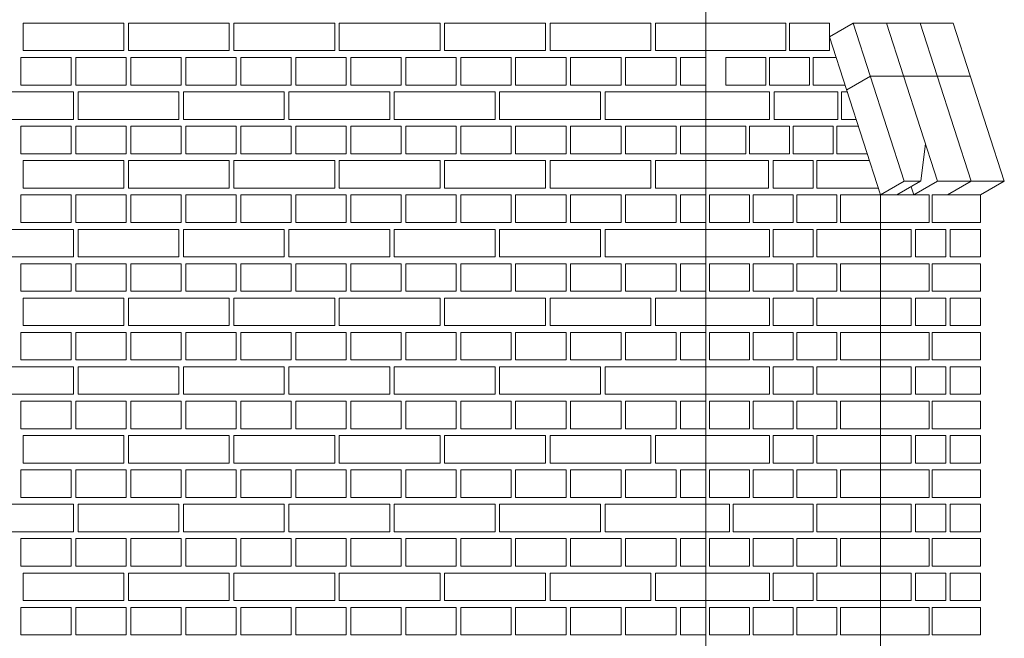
# Model space of a CAD drawing. Header units: millimetres. Extents: x -37887 to 94344, y -69777 to 116976.
# Tile 201 of 205: x 45285 to 47434, y 110328 to 111678. Entities that reach past the tile are written whole.
import ezdxf

# ---------------------------------------------------------------- set-up
doc = ezdxf.new("R2010")
doc.units = ezdxf.units.MM
doc.layers.add('02_odbudowa', color=7, linetype='Continuous', lineweight=30)
doc.layers.add('inwentarka dominiki', color=1, linetype='Continuous', lineweight=13)

# ---------------------------------------------------------------- blocks, each defined once
blk = doc.blocks.new('A$C548F19F9')
at = {"layer": 'inwentarka dominiki'}
for p, q in [((47855.2, 1591.6), (47855.2, 5921.6)), ((48177.1, 4516.6), (48125.4, 4486.6)), ((48177.1, 4516.6), (48288.4, 4171.6)), ((48177.1, 4516.6), (48395.5, 4516.6)), ((48249.7, 4516.4), (48361, 4171.4)), ((48322.9, 4516.6), (48434.2, 4171.6)), ((48395.5, 4516.6), (48506.8, 4171.6)), ((48125.4, 4486.6), (48236.7, 4141.6)), ((48214.4, 4401), (48162.7, 4371)), ((48214.4, 4401), (48432.8, 4401)), ((48334.4, 4253.9), (48324.3, 4171.6)), ((48236.7, 4141.6), (48288.4, 4171.6)), ((48324, 4171.6), (48272.3, 4141.6)), ((48324.3, 4171.6), (48288.4, 4171.6)), ((48360.9, 4171.6), (48309.3, 4141.6)), ((48506.8, 4171.6), (48360.9, 4171.6)), ((48434.2, 4171.6), (48382.5, 4141.6)), ((48506.8, 4171.6), (48455.1, 4141.6)), ((48303.4, 4159.7), (48309.3, 4141.6)), ((48236.7, 1471.6), (48236.7, 4141.6))]:
    blk.add_line(p, q, dxfattribs=at)
for points in [[(46585.2, 4516.6), (46585.2, 4456.6), (46365.2, 4456.6), (46365.2, 4516.6), (46585.2, 4516.6)], [(46815.2, 4516.6), (46815.2, 4456.6), (46595.2, 4456.6), (46595.2, 4516.6), (46815.2, 4516.6)], [(47045.2, 4516.6), (47045.2, 4456.6), (46825.2, 4456.6), (46825.2, 4516.6), (47045.2, 4516.6)], [(47275.2, 4516.6), (47275.2, 4456.6), (47055.2, 4456.6), (47055.2, 4516.6), (47275.2, 4516.6)], [(47505.2, 4516.6), (47505.2, 4456.6), (47285.2, 4456.6), (47285.2, 4516.6), (47505.2, 4516.6)], [(47735.2, 4516.6), (47735.2, 4456.6), (47515.2, 4456.6), (47515.2, 4516.6), (47735.2, 4516.6)], [(47855.2, 4516.6), (47855.2, 4456.6), (47745.2, 4456.6), (47745.2, 4516.6), (47855.2, 4516.6)], [(48030, 4456.6), (48030, 4516.6), (47855.2, 4516.6), (47855.2, 4456.6), (48030, 4456.6)], [(48038, 4456.6), (48125.4, 4456.6), (48125.4, 4516.6), (48038, 4516.6), (48038, 4456.6)], [(46470.2, 4441.6), (46470.2, 4381.6), (46360.2, 4381.6), (46360.2, 4441.6), (46470.2, 4441.6)], [(46590.2, 4441.6), (46590.2, 4381.6), (46480.2, 4381.6), (46480.2, 4441.6), (46590.2, 4441.6)], [(46710.2, 4441.6), (46710.2, 4381.6), (46600.2, 4381.6), (46600.2, 4441.6), (46710.2, 4441.6)], [(46830.2, 4441.6), (46830.2, 4381.6), (46720.2, 4381.6), (46720.2, 4441.6), (46830.2, 4441.6)], [(46950.2, 4441.6), (46950.2, 4381.6), (46840.2, 4381.6), (46840.2, 4441.6), (46950.2, 4441.6)], [(47070.2, 4441.6), (47070.2, 4381.6), (46960.2, 4381.6), (46960.2, 4441.6), (47070.2, 4441.6)], [(47190.2, 4441.6), (47190.2, 4381.6), (47080.2, 4381.6), (47080.2, 4441.6), (47190.2, 4441.6)], [(47310.2, 4441.6), (47310.2, 4381.6), (47200.2, 4381.6), (47200.2, 4441.6), (47310.2, 4441.6)], [(47430.2, 4441.6), (47430.2, 4381.6), (47320.2, 4381.6), (47320.2, 4441.6), (47430.2, 4441.6)], [(47550.2, 4441.6), (47550.2, 4381.6), (47440.2, 4381.6), (47440.2, 4441.6), (47550.2, 4441.6)], [(47670.2, 4441.6), (47670.2, 4381.6), (47560.2, 4381.6), (47560.2, 4441.6), (47670.2, 4441.6)], [(47790.2, 4441.6), (47790.2, 4381.6), (47680.2, 4381.6), (47680.2, 4441.6), (47790.2, 4441.6)], [(47855.2, 4441.6), (47855.2, 4381.6), (47800.2, 4381.6), (47800.2, 4441.6), (47855.2, 4441.6)], [(47898.9, 4381.6), (47986.3, 4381.6), (47986.3, 4441.6), (47898.9, 4441.6), (47898.9, 4381.6)], [(47994.3, 4381.6), (48081.7, 4381.6), (48081.7, 4441.6), (47994.3, 4441.6), (47994.3, 4381.6)], [(48140, 4441.6), (48089.7, 4441.6), (48089.7, 4381.6)], [(46475.2, 4366.6), (46475.2, 4306.6), (46255.2, 4306.6), (46255.2, 4366.6), (46475.2, 4366.6)], [(46705.2, 4366.6), (46705.2, 4306.6), (46485.2, 4306.6), (46485.2, 4366.6), (46705.2, 4366.6)], [(46935.2, 4366.6), (46935.2, 4306.6), (46715.2, 4306.6), (46715.2, 4366.6), (46935.2, 4366.6)], [(47165.2, 4366.6), (47165.2, 4306.6), (46945.2, 4306.6), (46945.2, 4366.6), (47165.2, 4366.6)], [(47395.2, 4366.6), (47395.2, 4306.6), (47175.2, 4306.6), (47175.2, 4366.6), (47395.2, 4366.6)], [(47625.2, 4366.6), (47625.2, 4306.6), (47405.2, 4306.6), (47405.2, 4366.6), (47625.2, 4366.6)], [(47855.2, 4366.6), (47855.2, 4306.6), (47635.2, 4306.6), (47635.2, 4366.6), (47855.2, 4366.6)], [(47994.3, 4306.6), (47994.3, 4366.6), (47855.2, 4366.6), (47855.2, 4306.6), (47994.3, 4306.6)], [(48143.4, 4306.6), (48143.4, 4366.6), (48004.3, 4366.6), (48004.3, 4306.6), (48143.4, 4306.6)], [(48089.7, 4381.6), (48159.3, 4381.6)], [(48164.1, 4366.6), (48151.3, 4366.6), (48151.3, 4306.6)], [(48151.3, 4306.6), (48183.5, 4306.6)], [(46470.2, 4291.6), (46470.2, 4231.6), (46360.2, 4231.6), (46360.2, 4291.6), (46470.2, 4291.6)], [(46590.2, 4291.6), (46590.2, 4231.6), (46480.2, 4231.6), (46480.2, 4291.6), (46590.2, 4291.6)], [(46710.2, 4291.6), (46710.2, 4231.6), (46600.2, 4231.6), (46600.2, 4291.6), (46710.2, 4291.6)], [(46830.2, 4291.6), (46830.2, 4231.6), (46720.2, 4231.6), (46720.2, 4291.6), (46830.2, 4291.6)], [(46950.2, 4291.6), (46950.2, 4231.6), (46840.2, 4231.6), (46840.2, 4291.6), (46950.2, 4291.6)], [(47070.2, 4291.6), (47070.2, 4231.6), (46960.2, 4231.6), (46960.2, 4291.6), (47070.2, 4291.6)], [(47190.2, 4291.6), (47190.2, 4231.6), (47080.2, 4231.6), (47080.2, 4291.6), (47190.2, 4291.6)], [(47310.2, 4291.6), (47310.2, 4231.6), (47200.2, 4231.6), (47200.2, 4291.6), (47310.2, 4291.6)], [(47430.2, 4291.6), (47430.2, 4231.6), (47320.2, 4231.6), (47320.2, 4291.6), (47430.2, 4291.6)], [(47550.2, 4291.6), (47550.2, 4231.6), (47440.2, 4231.6), (47440.2, 4291.6), (47550.2, 4291.6)], [(47670.2, 4291.6), (47670.2, 4231.6), (47560.2, 4231.6), (47560.2, 4291.6), (47670.2, 4291.6)], [(47790.2, 4291.6), (47790.2, 4231.6), (47680.2, 4231.6), (47680.2, 4291.6), (47790.2, 4291.6)], [(47855.2, 4291.6), (47855.2, 4231.6), (47800.2, 4231.6), (47800.2, 4291.6), (47855.2, 4291.6)], [(47855.2, 4231.6), (47942.6, 4231.6), (47942.6, 4291.6), (47855.2, 4291.6), (47855.2, 4231.6)], [(47950.6, 4231.6), (48038, 4231.6), (48038, 4291.6), (47950.6, 4291.6), (47950.6, 4231.6)], [(48045.9, 4231.6), (48133.4, 4231.6), (48133.4, 4291.6), (48045.9, 4291.6), (48045.9, 4231.6)], [(48188.3, 4291.6), (48141.3, 4291.6), (48141.3, 4231.6)], [(46585.2, 4216.6), (46585.2, 4156.6), (46365.2, 4156.6), (46365.2, 4216.6), (46585.2, 4216.6)], [(46815.2, 4216.6), (46815.2, 4156.6), (46595.2, 4156.6), (46595.2, 4216.6), (46815.2, 4216.6)], [(47045.2, 4216.6), (47045.2, 4156.6), (46825.2, 4156.6), (46825.2, 4216.6), (47045.2, 4216.6)], [(47275.2, 4216.6), (47275.2, 4156.6), (47055.2, 4156.6), (47055.2, 4216.6), (47275.2, 4216.6)], [(47505.2, 4216.6), (47505.2, 4156.6), (47285.2, 4156.6), (47285.2, 4216.6), (47505.2, 4216.6)], [(47735.2, 4216.6), (47735.2, 4156.6), (47515.2, 4156.6), (47515.2, 4216.6), (47735.2, 4216.6)], [(47855.2, 4216.6), (47855.2, 4156.6), (47745.2, 4156.6), (47745.2, 4216.6), (47855.2, 4216.6)], [(47992.2, 4156.6), (47992.2, 4216.6), (47855.2, 4216.6), (47855.2, 4156.6), (47992.2, 4156.6)], [(48002.2, 4156.6), (48089.7, 4156.6), (48089.7, 4216.6), (48002.2, 4216.6), (48002.2, 4156.6)], [(48212.5, 4216.6), (48097.6, 4216.6), (48097.6, 4156.6), (48231.9, 4156.6)], [(48141.3, 4231.6), (48207.7, 4231.6)], [(46470.2, 4141.6), (46470.2, 4081.6), (46360.2, 4081.6), (46360.2, 4141.6), (46470.2, 4141.6)], [(46590.2, 4141.6), (46590.2, 4081.6), (46480.2, 4081.6), (46480.2, 4141.6), (46590.2, 4141.6)], [(46710.2, 4141.6), (46710.2, 4081.6), (46600.2, 4081.6), (46600.2, 4141.6), (46710.2, 4141.6)], [(46830.2, 4141.6), (46830.2, 4081.6), (46720.2, 4081.6), (46720.2, 4141.6), (46830.2, 4141.6)], [(46950.2, 4141.6), (46950.2, 4081.6), (46840.2, 4081.6), (46840.2, 4141.6), (46950.2, 4141.6)], [(47070.2, 4141.6), (47070.2, 4081.6), (46960.2, 4081.6), (46960.2, 4141.6), (47070.2, 4141.6)], [(47190.2, 4141.6), (47190.2, 4081.6), (47080.2, 4081.6), (47080.2, 4141.6), (47190.2, 4141.6)], [(47310.2, 4141.6), (47310.2, 4081.6), (47200.2, 4081.6), (47200.2, 4141.6), (47310.2, 4141.6)], [(47430.2, 4141.6), (47430.2, 4081.6), (47320.2, 4081.6), (47320.2, 4141.6), (47430.2, 4141.6)], [(47550.2, 4141.6), (47550.2, 4081.6), (47440.2, 4081.6), (47440.2, 4141.6), (47550.2, 4141.6)], [(47670.2, 4141.6), (47670.2, 4081.6), (47560.2, 4081.6), (47560.2, 4141.6), (47670.2, 4141.6)], [(47790.2, 4141.6), (47790.2, 4081.6), (47680.2, 4081.6), (47680.2, 4141.6), (47790.2, 4141.6)], [(47855.2, 4141.6), (47855.2, 4081.6), (47800.2, 4081.6), (47800.2, 4141.6), (47855.2, 4141.6)], [(47863.1, 4081.6), (47950.6, 4081.6), (47950.6, 4141.6), (47863.1, 4141.6), (47863.1, 4081.6)], [(47958.5, 4081.6), (48045.9, 4081.6), (48045.9, 4141.6), (47958.5, 4141.6), (47958.5, 4081.6)], [(48053.9, 4081.6), (48141.3, 4081.6), (48141.3, 4141.6), (48053.9, 4141.6), (48053.9, 4081.6)], [(48149.3, 4081.6), (48236.7, 4081.6), (48236.7, 4141.6), (48149.3, 4141.6), (48149.3, 4081.6)], [(48342.9, 4081.6), (48342.9, 4141.6), (48236.7, 4141.6), (48236.7, 4081.6), (48342.9, 4081.6)], [(48455.1, 4081.6), (48455.1, 4141.6), (48349, 4141.6), (48349, 4081.6), (48455.1, 4081.6)], [(46475.2, 4066.6), (46475.2, 4006.6), (46255.2, 4006.6), (46255.2, 4066.6), (46475.2, 4066.6)], [(46705.2, 4066.6), (46705.2, 4006.6), (46485.2, 4006.6), (46485.2, 4066.6), (46705.2, 4066.6)], [(46935.2, 4066.6), (46935.2, 4006.6), (46715.2, 4006.6), (46715.2, 4066.6), (46935.2, 4066.6)], [(47165.2, 4066.6), (47165.2, 4006.6), (46945.2, 4006.6), (46945.2, 4066.6), (47165.2, 4066.6)], [(47395.2, 4066.6), (47395.2, 4006.6), (47175.2, 4006.6), (47175.2, 4066.6), (47395.2, 4066.6)], [(47625.2, 4066.6), (47625.2, 4006.6), (47405.2, 4006.6), (47405.2, 4066.6), (47625.2, 4066.6)], [(47855.2, 4066.6), (47855.2, 4006.6), (47635.2, 4006.6), (47635.2, 4066.6), (47855.2, 4066.6)], [(47855.2, 4006.6), (47994.3, 4006.6), (47994.3, 4066.6), (47855.2, 4066.6), (47855.2, 4006.6)], [(48002.2, 4006.6), (48089.7, 4006.6), (48089.7, 4066.6), (48002.2, 4066.6), (48002.2, 4006.6)], [(48236.7, 4006.6), (48236.7, 4066.6), (48097.6, 4066.6), (48097.6, 4006.6), (48236.7, 4006.6)], [(48303.5, 4066.6), (48236.7, 4066.6), (48236.7, 4006.6), (48303.5, 4006.6), (48303.5, 4066.6)], [(48379.3, 4066.6), (48312.6, 4066.6), (48312.6, 4006.6), (48379.3, 4006.6), (48379.3, 4066.6)], [(48455.1, 4066.6), (48388.4, 4066.6), (48388.4, 4006.6), (48455.1, 4006.6), (48455.1, 4066.6)], [(46470.2, 3991.6), (46470.2, 3931.6), (46360.2, 3931.6), (46360.2, 3991.6), (46470.2, 3991.6)], [(46590.2, 3991.6), (46590.2, 3931.6), (46480.2, 3931.6), (46480.2, 3991.6), (46590.2, 3991.6)], [(46710.2, 3991.6), (46710.2, 3931.6), (46600.2, 3931.6), (46600.2, 3991.6), (46710.2, 3991.6)], [(46830.2, 3991.6), (46830.2, 3931.6), (46720.2, 3931.6), (46720.2, 3991.6), (46830.2, 3991.6)], [(46950.2, 3991.6), (46950.2, 3931.6), (46840.2, 3931.6), (46840.2, 3991.6), (46950.2, 3991.6)], [(47070.2, 3991.6), (47070.2, 3931.6), (46960.2, 3931.6), (46960.2, 3991.6), (47070.2, 3991.6)], [(47190.2, 3991.6), (47190.2, 3931.6), (47080.2, 3931.6), (47080.2, 3991.6), (47190.2, 3991.6)], [(47310.2, 3991.6), (47310.2, 3931.6), (47200.2, 3931.6), (47200.2, 3991.6), (47310.2, 3991.6)], [(47430.2, 3991.6), (47430.2, 3931.6), (47320.2, 3931.6), (47320.2, 3991.6), (47430.2, 3991.6)], [(47550.2, 3991.6), (47550.2, 3931.6), (47440.2, 3931.6), (47440.2, 3991.6), (47550.2, 3991.6)], [(47670.2, 3991.6), (47670.2, 3931.6), (47560.2, 3931.6), (47560.2, 3991.6), (47670.2, 3991.6)], [(47790.2, 3991.6), (47790.2, 3931.6), (47680.2, 3931.6), (47680.2, 3991.6), (47790.2, 3991.6)], [(47855.2, 3991.6), (47855.2, 3931.6), (47800.2, 3931.6), (47800.2, 3991.6), (47855.2, 3991.6)], [(47863.1, 3931.6), (47950.6, 3931.6), (47950.6, 3991.6), (47863.1, 3991.6), (47863.1, 3931.6)], [(47958.5, 3931.6), (48045.9, 3931.6), (48045.9, 3991.6), (47958.5, 3991.6), (47958.5, 3931.6)], [(48053.9, 3931.6), (48141.3, 3931.6), (48141.3, 3991.6), (48053.9, 3991.6), (48053.9, 3931.6)], [(48149.3, 3931.6), (48236.7, 3931.6), (48236.7, 3991.6), (48149.3, 3991.6), (48149.3, 3931.6)], [(48342.9, 3931.6), (48342.9, 3991.6), (48236.7, 3991.6), (48236.7, 3931.6), (48342.9, 3931.6)], [(48455.1, 3931.6), (48455.1, 3991.6), (48349, 3991.6), (48349, 3931.6), (48455.1, 3931.6)], [(46585.2, 3916.6), (46585.2, 3856.6), (46365.2, 3856.6), (46365.2, 3916.6), (46585.2, 3916.6)], [(46815.2, 3916.6), (46815.2, 3856.6), (46595.2, 3856.6), (46595.2, 3916.6), (46815.2, 3916.6)], [(47045.2, 3916.6), (47045.2, 3856.6), (46825.2, 3856.6), (46825.2, 3916.6), (47045.2, 3916.6)], [(47275.2, 3916.6), (47275.2, 3856.6), (47055.2, 3856.6), (47055.2, 3916.6), (47275.2, 3916.6)], [(47505.2, 3916.6), (47505.2, 3856.6), (47285.2, 3856.6), (47285.2, 3916.6), (47505.2, 3916.6)], [(47735.2, 3916.6), (47735.2, 3856.6), (47515.2, 3856.6), (47515.2, 3916.6), (47735.2, 3916.6)], [(47855.2, 3916.6), (47855.2, 3856.6), (47745.2, 3856.6), (47745.2, 3916.6), (47855.2, 3916.6)], [(47855.2, 3856.6), (47994.3, 3856.6), (47994.3, 3916.6), (47855.2, 3916.6), (47855.2, 3856.6)], [(48002.2, 3856.6), (48089.7, 3856.6), (48089.7, 3916.6), (48002.2, 3916.6), (48002.2, 3856.6)], [(48236.7, 3856.6), (48236.7, 3916.6), (48097.6, 3916.6), (48097.6, 3856.6), (48236.7, 3856.6)], [(48303.5, 3916.6), (48236.7, 3916.6), (48236.7, 3856.6), (48303.5, 3856.6), (48303.5, 3916.6)], [(48379.3, 3916.6), (48312.6, 3916.6), (48312.6, 3856.6), (48379.3, 3856.6), (48379.3, 3916.6)], [(48455.1, 3916.6), (48388.4, 3916.6), (48388.4, 3856.6), (48455.1, 3856.6), (48455.1, 3916.6)], [(46470.2, 3841.6), (46470.2, 3781.6), (46360.2, 3781.6), (46360.2, 3841.6), (46470.2, 3841.6)], [(46590.2, 3841.6), (46590.2, 3781.6), (46480.2, 3781.6), (46480.2, 3841.6), (46590.2, 3841.6)], [(46710.2, 3841.6), (46710.2, 3781.6), (46600.2, 3781.6), (46600.2, 3841.6), (46710.2, 3841.6)], [(46830.2, 3841.6), (46830.2, 3781.6), (46720.2, 3781.6), (46720.2, 3841.6), (46830.2, 3841.6)], [(46950.2, 3841.6), (46950.2, 3781.6), (46840.2, 3781.6), (46840.2, 3841.6), (46950.2, 3841.6)], [(47070.2, 3841.6), (47070.2, 3781.6), (46960.2, 3781.6), (46960.2, 3841.6), (47070.2, 3841.6)], [(47190.2, 3841.6), (47190.2, 3781.6), (47080.2, 3781.6), (47080.2, 3841.6), (47190.2, 3841.6)], [(47310.2, 3841.6), (47310.2, 3781.6), (47200.2, 3781.6), (47200.2, 3841.6), (47310.2, 3841.6)], [(47430.2, 3841.6), (47430.2, 3781.6), (47320.2, 3781.6), (47320.2, 3841.6), (47430.2, 3841.6)], [(47550.2, 3841.6), (47550.2, 3781.6), (47440.2, 3781.6), (47440.2, 3841.6), (47550.2, 3841.6)], [(47670.2, 3841.6), (47670.2, 3781.6), (47560.2, 3781.6), (47560.2, 3841.6), (47670.2, 3841.6)], [(47790.2, 3841.6), (47790.2, 3781.6), (47680.2, 3781.6), (47680.2, 3841.6), (47790.2, 3841.6)], [(47855.2, 3841.6), (47855.2, 3781.6), (47800.2, 3781.6), (47800.2, 3841.6), (47855.2, 3841.6)], [(47863.1, 3781.6), (47950.6, 3781.6), (47950.6, 3841.6), (47863.1, 3841.6), (47863.1, 3781.6)], [(47958.5, 3781.6), (48045.9, 3781.6), (48045.9, 3841.6), (47958.5, 3841.6), (47958.5, 3781.6)], [(48053.9, 3781.6), (48141.3, 3781.6), (48141.3, 3841.6), (48053.9, 3841.6), (48053.9, 3781.6)], [(48149.3, 3781.6), (48236.7, 3781.6), (48236.7, 3841.6), (48149.3, 3841.6), (48149.3, 3781.6)], [(48342.9, 3781.6), (48342.9, 3841.6), (48236.7, 3841.6), (48236.7, 3781.6), (48342.9, 3781.6)], [(48455.1, 3781.6), (48455.1, 3841.6), (48349, 3841.6), (48349, 3781.6), (48455.1, 3781.6)], [(46475.2, 3766.6), (46475.2, 3706.6), (46255.2, 3706.6), (46255.2, 3766.6), (46475.2, 3766.6)], [(46705.2, 3766.6), (46705.2, 3706.6), (46485.2, 3706.6), (46485.2, 3766.6), (46705.2, 3766.6)], [(46935.2, 3766.6), (46935.2, 3706.6), (46715.2, 3706.6), (46715.2, 3766.6), (46935.2, 3766.6)], [(47165.2, 3766.6), (47165.2, 3706.6), (46945.2, 3706.6), (46945.2, 3766.6), (47165.2, 3766.6)], [(47395.2, 3766.6), (47395.2, 3706.6), (47175.2, 3706.6), (47175.2, 3766.6), (47395.2, 3766.6)], [(47625.2, 3766.6), (47625.2, 3706.6), (47405.2, 3706.6), (47405.2, 3766.6), (47625.2, 3766.6)], [(47855.2, 3766.6), (47855.2, 3706.6), (47635.2, 3706.6), (47635.2, 3766.6), (47855.2, 3766.6)], [(47855.2, 3706.6), (47994.3, 3706.6), (47994.3, 3766.6), (47855.2, 3766.6), (47855.2, 3706.6)], [(48002.2, 3706.6), (48089.7, 3706.6), (48089.7, 3766.6), (48002.2, 3766.6), (48002.2, 3706.6)], [(48236.7, 3706.6), (48236.7, 3766.6), (48097.6, 3766.6), (48097.6, 3706.6), (48236.7, 3706.6)], [(48303.5, 3766.6), (48236.7, 3766.6), (48236.7, 3706.6), (48303.5, 3706.6), (48303.5, 3766.6)], [(48379.3, 3766.6), (48312.6, 3766.6), (48312.6, 3706.6), (48379.3, 3706.6), (48379.3, 3766.6)], [(48455.1, 3766.6), (48388.4, 3766.6), (48388.4, 3706.6), (48455.1, 3706.6), (48455.1, 3766.6)], [(46470.2, 3691.6), (46470.2, 3631.6), (46360.2, 3631.6), (46360.2, 3691.6), (46470.2, 3691.6)], [(46590.2, 3691.6), (46590.2, 3631.6), (46480.2, 3631.6), (46480.2, 3691.6), (46590.2, 3691.6)], [(46710.2, 3691.6), (46710.2, 3631.6), (46600.2, 3631.6), (46600.2, 3691.6), (46710.2, 3691.6)], [(46830.2, 3691.6), (46830.2, 3631.6), (46720.2, 3631.6), (46720.2, 3691.6), (46830.2, 3691.6)], [(46950.2, 3691.6), (46950.2, 3631.6), (46840.2, 3631.6), (46840.2, 3691.6), (46950.2, 3691.6)], [(47070.2, 3691.6), (47070.2, 3631.6), (46960.2, 3631.6), (46960.2, 3691.6), (47070.2, 3691.6)], [(47190.2, 3691.6), (47190.2, 3631.6), (47080.2, 3631.6), (47080.2, 3691.6), (47190.2, 3691.6)], [(47310.2, 3691.6), (47310.2, 3631.6), (47200.2, 3631.6), (47200.2, 3691.6), (47310.2, 3691.6)], [(47430.2, 3691.6), (47430.2, 3631.6), (47320.2, 3631.6), (47320.2, 3691.6), (47430.2, 3691.6)], [(47550.2, 3691.6), (47550.2, 3631.6), (47440.2, 3631.6), (47440.2, 3691.6), (47550.2, 3691.6)], [(47670.2, 3691.6), (47670.2, 3631.6), (47560.2, 3631.6), (47560.2, 3691.6), (47670.2, 3691.6)], [(47790.2, 3691.6), (47790.2, 3631.6), (47680.2, 3631.6), (47680.2, 3691.6), (47790.2, 3691.6)], [(47855.2, 3691.6), (47855.2, 3631.6), (47800.2, 3631.6), (47800.2, 3691.6), (47855.2, 3691.6)], [(47863.1, 3631.6), (47950.6, 3631.6), (47950.6, 3691.6), (47863.1, 3691.6), (47863.1, 3631.6)], [(47958.5, 3631.6), (48045.9, 3631.6), (48045.9, 3691.6), (47958.5, 3691.6), (47958.5, 3631.6)], [(48053.9, 3631.6), (48141.3, 3631.6), (48141.3, 3691.6), (48053.9, 3691.6), (48053.9, 3631.6)], [(48149.3, 3631.6), (48236.7, 3631.6), (48236.7, 3691.6), (48149.3, 3691.6), (48149.3, 3631.6)], [(48342.9, 3631.6), (48342.9, 3691.6), (48236.7, 3691.6), (48236.7, 3631.6), (48342.9, 3631.6)], [(48455.1, 3631.6), (48455.1, 3691.6), (48349, 3691.6), (48349, 3631.6), (48455.1, 3631.6)], [(46585.2, 3616.6), (46585.2, 3556.6), (46365.2, 3556.6), (46365.2, 3616.6), (46585.2, 3616.6)], [(46815.2, 3616.6), (46815.2, 3556.6), (46595.2, 3556.6), (46595.2, 3616.6), (46815.2, 3616.6)], [(47045.2, 3616.6), (47045.2, 3556.6), (46825.2, 3556.6), (46825.2, 3616.6), (47045.2, 3616.6)], [(47275.2, 3616.6), (47275.2, 3556.6), (47055.2, 3556.6), (47055.2, 3616.6), (47275.2, 3616.6)], [(47505.2, 3616.6), (47505.2, 3556.6), (47285.2, 3556.6), (47285.2, 3616.6), (47505.2, 3616.6)], [(47735.2, 3616.6), (47735.2, 3556.6), (47515.2, 3556.6), (47515.2, 3616.6), (47735.2, 3616.6)], [(47855.2, 3616.6), (47855.2, 3556.6), (47745.2, 3556.6), (47745.2, 3616.6), (47855.2, 3616.6)], [(47855.2, 3556.6), (47994.3, 3556.6), (47994.3, 3616.6), (47855.2, 3616.6), (47855.2, 3556.6)], [(48002.2, 3556.6), (48089.7, 3556.6), (48089.7, 3616.6), (48002.2, 3616.6), (48002.2, 3556.6)], [(48236.7, 3556.6), (48236.7, 3616.6), (48097.6, 3616.6), (48097.6, 3556.6), (48236.7, 3556.6)], [(48303.5, 3616.6), (48236.7, 3616.6), (48236.7, 3556.6), (48303.5, 3556.6), (48303.5, 3616.6)], [(48379.3, 3616.6), (48312.6, 3616.6), (48312.6, 3556.6), (48379.3, 3556.6), (48379.3, 3616.6)], [(48455.1, 3616.6), (48388.4, 3616.6), (48388.4, 3556.6), (48455.1, 3556.6), (48455.1, 3616.6)], [(46470.2, 3541.6), (46470.2, 3481.6), (46360.2, 3481.6), (46360.2, 3541.6), (46470.2, 3541.6)], [(46590.2, 3541.6), (46590.2, 3481.6), (46480.2, 3481.6), (46480.2, 3541.6), (46590.2, 3541.6)], [(46710.2, 3541.6), (46710.2, 3481.6), (46600.2, 3481.6), (46600.2, 3541.6), (46710.2, 3541.6)], [(46830.2, 3541.6), (46830.2, 3481.6), (46720.2, 3481.6), (46720.2, 3541.6), (46830.2, 3541.6)], [(46950.2, 3541.6), (46950.2, 3481.6), (46840.2, 3481.6), (46840.2, 3541.6), (46950.2, 3541.6)], [(47070.2, 3541.6), (47070.2, 3481.6), (46960.2, 3481.6), (46960.2, 3541.6), (47070.2, 3541.6)], [(47190.2, 3541.6), (47190.2, 3481.6), (47080.2, 3481.6), (47080.2, 3541.6), (47190.2, 3541.6)], [(47310.2, 3541.6), (47310.2, 3481.6), (47200.2, 3481.6), (47200.2, 3541.6), (47310.2, 3541.6)], [(47430.2, 3541.6), (47430.2, 3481.6), (47320.2, 3481.6), (47320.2, 3541.6), (47430.2, 3541.6)], [(47550.2, 3541.6), (47550.2, 3481.6), (47440.2, 3481.6), (47440.2, 3541.6), (47550.2, 3541.6)], [(47670.2, 3541.6), (47670.2, 3481.6), (47560.2, 3481.6), (47560.2, 3541.6), (47670.2, 3541.6)], [(47790.2, 3541.6), (47790.2, 3481.6), (47680.2, 3481.6), (47680.2, 3541.6), (47790.2, 3541.6)], [(47855.2, 3541.6), (47855.2, 3481.6), (47800.2, 3481.6), (47800.2, 3541.6), (47855.2, 3541.6)], [(47863.1, 3481.6), (47950.6, 3481.6), (47950.6, 3541.6), (47863.1, 3541.6), (47863.1, 3481.6)], [(47958.5, 3481.6), (48045.9, 3481.6), (48045.9, 3541.6), (47958.5, 3541.6), (47958.5, 3481.6)], [(48053.9, 3481.6), (48141.3, 3481.6), (48141.3, 3541.6), (48053.9, 3541.6), (48053.9, 3481.6)], [(48149.3, 3481.6), (48236.7, 3481.6), (48236.7, 3541.6), (48149.3, 3541.6), (48149.3, 3481.6)], [(48342.9, 3481.6), (48342.9, 3541.6), (48236.7, 3541.6), (48236.7, 3481.6), (48342.9, 3481.6)], [(48455.1, 3481.6), (48455.1, 3541.6), (48349, 3541.6), (48349, 3481.6), (48455.1, 3481.6)], [(46475.2, 3466.6), (46475.2, 3406.6), (46255.2, 3406.6), (46255.2, 3466.6), (46475.2, 3466.6)], [(46705.2, 3466.6), (46705.2, 3406.6), (46485.2, 3406.6), (46485.2, 3466.6), (46705.2, 3466.6)], [(46935.2, 3466.6), (46935.2, 3406.6), (46715.2, 3406.6), (46715.2, 3466.6), (46935.2, 3466.6)], [(47165.2, 3466.6), (47165.2, 3406.6), (46945.2, 3406.6), (46945.2, 3466.6), (47165.2, 3466.6)], [(47395.2, 3466.6), (47395.2, 3406.6), (47175.2, 3406.6), (47175.2, 3466.6), (47395.2, 3466.6)], [(47625.2, 3466.6), (47625.2, 3406.6), (47405.2, 3406.6), (47405.2, 3466.6), (47625.2, 3466.6)], [(47855.2, 3466.6), (47855.2, 3406.6), (47635.2, 3406.6), (47635.2, 3466.6), (47855.2, 3466.6)], [(47906.8, 3406.6), (47906.8, 3466.6), (47855.2, 3466.6), (47855.2, 3406.6), (47906.8, 3406.6)], [(48089.7, 3406.6), (48089.7, 3466.6), (47914.8, 3466.6), (47914.8, 3406.6), (48089.7, 3406.6)], [(48236.7, 3406.6), (48236.7, 3466.6), (48097.6, 3466.6), (48097.6, 3406.6), (48236.7, 3406.6)], [(48303.5, 3466.6), (48236.7, 3466.6), (48236.7, 3406.6), (48303.5, 3406.6), (48303.5, 3466.6)], [(48379.3, 3466.6), (48312.6, 3466.6), (48312.6, 3406.6), (48379.3, 3406.6), (48379.3, 3466.6)], [(48455.1, 3466.6), (48388.4, 3466.6), (48388.4, 3406.6), (48455.1, 3406.6), (48455.1, 3466.6)], [(46470.2, 3391.6), (46470.2, 3331.6), (46360.2, 3331.6), (46360.2, 3391.6), (46470.2, 3391.6)], [(46590.2, 3391.6), (46590.2, 3331.6), (46480.2, 3331.6), (46480.2, 3391.6), (46590.2, 3391.6)], [(46710.2, 3391.6), (46710.2, 3331.6), (46600.2, 3331.6), (46600.2, 3391.6), (46710.2, 3391.6)], [(46830.2, 3391.6), (46830.2, 3331.6), (46720.2, 3331.6), (46720.2, 3391.6), (46830.2, 3391.6)], [(46950.2, 3391.6), (46950.2, 3331.6), (46840.2, 3331.6), (46840.2, 3391.6), (46950.2, 3391.6)], [(47070.2, 3391.6), (47070.2, 3331.6), (46960.2, 3331.6), (46960.2, 3391.6), (47070.2, 3391.6)], [(47190.2, 3391.6), (47190.2, 3331.6), (47080.2, 3331.6), (47080.2, 3391.6), (47190.2, 3391.6)], [(47310.2, 3391.6), (47310.2, 3331.6), (47200.2, 3331.6), (47200.2, 3391.6), (47310.2, 3391.6)], [(47430.2, 3391.6), (47430.2, 3331.6), (47320.2, 3331.6), (47320.2, 3391.6), (47430.2, 3391.6)], [(47550.2, 3391.6), (47550.2, 3331.6), (47440.2, 3331.6), (47440.2, 3391.6), (47550.2, 3391.6)], [(47670.2, 3391.6), (47670.2, 3331.6), (47560.2, 3331.6), (47560.2, 3391.6), (47670.2, 3391.6)], [(47790.2, 3391.6), (47790.2, 3331.6), (47680.2, 3331.6), (47680.2, 3391.6), (47790.2, 3391.6)], [(47855.2, 3391.6), (47855.2, 3331.6), (47800.2, 3331.6), (47800.2, 3391.6), (47855.2, 3391.6)], [(47863.1, 3331.6), (47950.6, 3331.6), (47950.6, 3391.6), (47863.1, 3391.6), (47863.1, 3331.6)], [(47958.5, 3331.6), (48045.9, 3331.6), (48045.9, 3391.6), (47958.5, 3391.6), (47958.5, 3331.6)], [(48053.9, 3331.6), (48141.3, 3331.6), (48141.3, 3391.6), (48053.9, 3391.6), (48053.9, 3331.6)], [(48149.3, 3331.6), (48236.7, 3331.6), (48236.7, 3391.6), (48149.3, 3391.6), (48149.3, 3331.6)], [(48342.9, 3331.6), (48342.9, 3391.6), (48236.7, 3391.6), (48236.7, 3331.6), (48342.9, 3331.6)], [(48455.1, 3331.6), (48455.1, 3391.6), (48349, 3391.6), (48349, 3331.6), (48455.1, 3331.6)], [(46585.2, 3316.6), (46585.2, 3256.6), (46365.2, 3256.6), (46365.2, 3316.6), (46585.2, 3316.6)], [(46815.2, 3316.6), (46815.2, 3256.6), (46595.2, 3256.6), (46595.2, 3316.6), (46815.2, 3316.6)], [(47045.2, 3316.6), (47045.2, 3256.6), (46825.2, 3256.6), (46825.2, 3316.6), (47045.2, 3316.6)], [(47275.2, 3316.6), (47275.2, 3256.6), (47055.2, 3256.6), (47055.2, 3316.6), (47275.2, 3316.6)], [(47505.2, 3316.6), (47505.2, 3256.6), (47285.2, 3256.6), (47285.2, 3316.6), (47505.2, 3316.6)], [(47735.2, 3316.6), (47735.2, 3256.6), (47515.2, 3256.6), (47515.2, 3316.6), (47735.2, 3316.6)], [(47855.2, 3316.6), (47855.2, 3256.6), (47745.2, 3256.6), (47745.2, 3316.6), (47855.2, 3316.6)], [(47855.2, 3256.6), (47994.3, 3256.6), (47994.3, 3316.6), (47855.2, 3316.6), (47855.2, 3256.6)], [(48002.2, 3256.6), (48089.7, 3256.6), (48089.7, 3316.6), (48002.2, 3316.6), (48002.2, 3256.6)], [(48236.7, 3256.6), (48236.7, 3316.6), (48097.6, 3316.6), (48097.6, 3256.6), (48236.7, 3256.6)], [(48303.5, 3316.6), (48236.7, 3316.6), (48236.7, 3256.6), (48303.5, 3256.6), (48303.5, 3316.6)], [(48379.3, 3316.6), (48312.6, 3316.6), (48312.6, 3256.6), (48379.3, 3256.6), (48379.3, 3316.6)], [(48455.1, 3316.6), (48388.4, 3316.6), (48388.4, 3256.6), (48455.1, 3256.6), (48455.1, 3316.6)], [(46470.2, 3241.6), (46470.2, 3181.6), (46360.2, 3181.6), (46360.2, 3241.6), (46470.2, 3241.6)], [(46590.2, 3241.6), (46590.2, 3181.6), (46480.2, 3181.6), (46480.2, 3241.6), (46590.2, 3241.6)], [(46710.2, 3241.6), (46710.2, 3181.6), (46600.2, 3181.6), (46600.2, 3241.6), (46710.2, 3241.6)], [(46830.2, 3241.6), (46830.2, 3181.6), (46720.2, 3181.6), (46720.2, 3241.6), (46830.2, 3241.6)], [(46950.2, 3241.6), (46950.2, 3181.6), (46840.2, 3181.6), (46840.2, 3241.6), (46950.2, 3241.6)], [(47070.2, 3241.6), (47070.2, 3181.6), (46960.2, 3181.6), (46960.2, 3241.6), (47070.2, 3241.6)], [(47190.2, 3241.6), (47190.2, 3181.6), (47080.2, 3181.6), (47080.2, 3241.6), (47190.2, 3241.6)], [(47310.2, 3241.6), (47310.2, 3181.6), (47200.2, 3181.6), (47200.2, 3241.6), (47310.2, 3241.6)], [(47430.2, 3241.6), (47430.2, 3181.6), (47320.2, 3181.6), (47320.2, 3241.6), (47430.2, 3241.6)], [(47550.2, 3241.6), (47550.2, 3181.6), (47440.2, 3181.6), (47440.2, 3241.6), (47550.2, 3241.6)], [(47670.2, 3241.6), (47670.2, 3181.6), (47560.2, 3181.6), (47560.2, 3241.6), (47670.2, 3241.6)], [(47790.2, 3241.6), (47790.2, 3181.6), (47680.2, 3181.6), (47680.2, 3241.6), (47790.2, 3241.6)], [(47855.2, 3241.6), (47855.2, 3181.6), (47800.2, 3181.6), (47800.2, 3241.6), (47855.2, 3241.6)], [(47863.1, 3181.6), (47950.6, 3181.6), (47950.6, 3241.6), (47863.1, 3241.6), (47863.1, 3181.6)], [(47958.5, 3181.6), (48045.9, 3181.6), (48045.9, 3241.6), (47958.5, 3241.6), (47958.5, 3181.6)], [(48053.9, 3181.6), (48141.3, 3181.6), (48141.3, 3241.6), (48053.9, 3241.6), (48053.9, 3181.6)], [(48149.3, 3181.6), (48236.7, 3181.6), (48236.7, 3241.6), (48149.3, 3241.6), (48149.3, 3181.6)], [(48342.9, 3181.6), (48342.9, 3241.6), (48236.7, 3241.6), (48236.7, 3181.6), (48342.9, 3181.6)], [(48455.1, 3181.6), (48455.1, 3241.6), (48349, 3241.6), (48349, 3181.6), (48455.1, 3181.6)]]:
    blk.add_lwpolyline(points, dxfattribs=at)

msp = doc.modelspace()

# ---------------------------------------------------------------- block references
at = {"layer": '02_odbudowa'}
msp.add_blockref('A$C548F19F9', (-1072.5, 107153.6), dxfattribs=at)

doc.saveas('drawing.dxf')
